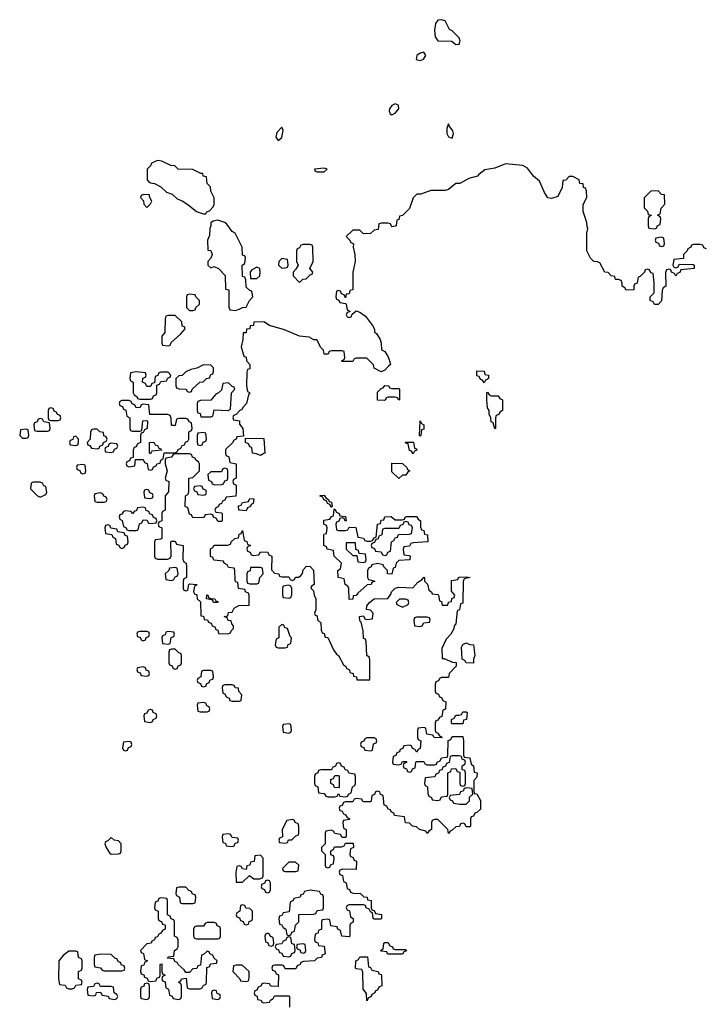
# Model space of a CAD drawing. Header units: inches. Extents: x 2672634 to 2765808, y 830487 to 941952.
# Tile 30 of 31: x 2685514 to 2689376, y 936406 to 941952. Entities that reach past the tile are written whole.
import ezdxf

# ---------------------------------------------------------------- set-up
doc = ezdxf.new("R2010")
doc.units = ezdxf.units.IN
doc.header["$MEASUREMENT"] = 0
doc.layers.add('C6983', color=7, linetype='Continuous')
doc.layers.add('C6984', color=7, linetype='Continuous')

msp = doc.modelspace()

# ---------------------------------------------------------------- linework, layer by layer
at = {"layer": 'C6983', "color": 6}
for points in [[(2686170, 939968), (2686138, 939962), (2686134, 939930), (2686138, 939918), (2686154, 939910), (2686154, 939850), (2686158, 939838), (2686174, 939830), (2686178, 939818), (2686190, 939814), (2686250, 939814), (2686262, 939818), (2686267.3, 939832.7), (2686282, 939838), (2686286, 939850), (2686286, 939894), (2686302, 939898), (2686310, 939914), (2686342, 939918), (2686347.3, 939932.7), (2686362, 939938), (2686366, 939950), (2686350, 939966), (2686310, 939966), (2686298, 939962), (2686292.7, 939947.3), (2686278, 939942), (2686274, 939906), (2686258, 939902), (2686250, 939886), (2686230, 939886), (2686222, 939902), (2686206, 939910), (2686207.3, 939932.7), (2686222, 939938), (2686226, 939950), (2686222, 939962)], [(2688130, 939906), (2688122, 939922), (2688110, 939926), (2688102, 939942), (2688090, 939946), (2688090, 939974), (2688130, 939971.3), (2688134, 939954), (2688154, 939950), (2688154, 939930), (2688138, 939922)], [(2686690, 939906), (2686658, 939902), (2686650, 939866), (2686634, 939850), (2686618, 939842), (2686591.3, 939808.7), (2686532.7, 939807.3), (2686518, 939802), (2686514, 939790), (2686514, 939750), (2686518, 939738), (2686530, 939734), (2686534, 939714), (2686590, 939714), (2686602, 939718), (2686610, 939754), (2686688.7, 939751.3), (2686702, 939758), (2686708, 939850), (2686726, 939870), (2686722, 939882), (2686710, 939886)], [(2687610, 939874), (2687650, 939874), (2687654, 939870), (2687654, 939810), (2687650, 939808), (2687642, 939822), (2687630, 939826), (2687590, 939826), (2687578, 939822), (2687574, 939810), (2687567.3, 939807.3), (2687530, 939808), (2687530, 939854), (2687550, 939874), (2687562, 939878), (2687570, 939892), (2687594, 939890), (2687598, 939878)], [(2688170, 939834), (2688210, 939834), (2688218, 939818), (2688234, 939810), (2688234, 939750), (2688218, 939742), (2688212.7, 939727.3), (2688198, 939722), (2688194, 939710), (2688194, 939650), (2688190, 939648), (2688182, 939682), (2688170, 939686), (2688168.7, 939708.7), (2688158, 939730), (2688158, 939750), (2688150, 939766), (2688146, 939810), (2688146, 939850), (2688150, 939854), (2688158, 939838)], [(2686130, 939806), (2686090, 939806), (2686078, 939802), (2686074, 939790), (2686078, 939778), (2686092.7, 939772.7), (2686098, 939758), (2686112.7, 939752.7), (2686118, 939718), (2686134, 939710), (2686134, 939650), (2686138, 939638), (2686150, 939634), (2686190, 939634), (2686202, 939638), (2686207.3, 939692.7), (2686230, 939694), (2686234, 939690), (2686232, 939650), (2686218, 939642), (2686210, 939626), (2686198, 939622), (2686194, 939610), (2686194, 939570), (2686178, 939562), (2686170, 939546), (2686158, 939542), (2686152.7, 939527.3), (2686154, 939486), (2686138, 939482), (2686132.7, 939467.3), (2686118, 939462), (2686114, 939450), (2686118, 939438), (2686130, 939434), (2686162, 939438), (2686166, 939474), (2686210, 939474), (2686218, 939458), (2686232.7, 939452.7), (2686238, 939418), (2686250, 939414), (2686262, 939418), (2686267.3, 939432.7), (2686282, 939438), (2686286, 939450), (2686306, 939454), (2686308.4, 939471.6), (2686322, 939478), (2686327.3, 939512.7), (2686387.3, 939512.7), (2686402, 939518), (2686406, 939530), (2686422, 939538), (2686430, 939554), (2686442, 939558), (2686447.3, 939572.7), (2686462, 939578), (2686466, 939590), (2686466, 939630), (2686482, 939638), (2686486, 939650), (2686482, 939682), (2686470, 939686), (2686462, 939702), (2686450, 939706), (2686410, 939706), (2686398, 939702), (2686390, 939666), (2686370, 939666), (2686367.3, 939707.3), (2686362, 939722), (2686348, 939728), (2686247.3, 939727.3), (2686242, 939782), (2686210, 939786), (2686198, 939782), (2686192.7, 939767.3), (2686170, 939766), (2686162, 939782), (2686147.3, 939787.3), (2686142, 939802)], [(2685690, 939766), (2685678, 939762), (2685674, 939750), (2685674, 939710), (2685678, 939698), (2685690, 939694), (2685730, 939694), (2685742, 939698), (2685746, 939710), (2685742, 939722), (2685727.3, 939727.3), (2685722, 939742), (2685707.3, 939747.3), (2685702, 939762)], [(2685630, 939706), (2685618, 939702), (2685612.7, 939687.3), (2685598, 939682), (2685594, 939670), (2685598, 939638), (2685610, 939634), (2685670, 939634), (2685682, 939638), (2685686, 939650), (2685682, 939682), (2685650, 939686), (2685642, 939702)], [(2687770, 939606), (2687766, 939610), (2687770, 939692), (2687778, 939678), (2687791.3, 939670), (2687790, 939646), (2687778, 939642), (2687774, 939610)], [(2685550, 939646), (2685518, 939642), (2685514, 939610), (2685530, 939594), (2685550, 939594), (2685562, 939598), (2685566, 939610), (2685562, 939642)], [(2685950, 939646), (2685930, 939646), (2685918, 939642), (2685912, 939628), (2685911.3, 939588.7), (2685894, 939570), (2685898, 939558), (2685910, 939554), (2685918, 939538), (2685950, 939534), (2685962, 939538), (2685966, 939550), (2685982, 939558), (2685986, 939570), (2686002, 939578), (2686006, 939590), (2686002, 939602), (2685988.4, 939608.4), (2685986, 939626), (2685966, 939630)], [(2686550, 939626), (2686518, 939622), (2686514, 939610), (2686514, 939570), (2686518, 939558), (2686530, 939554), (2686542, 939558), (2686547.3, 939572.7), (2686562, 939578), (2686566, 939590), (2686562, 939622)], [(2685830, 939606), (2685818, 939602), (2685812.7, 939587.3), (2685798, 939582), (2685794, 939570), (2685798, 939558), (2685830, 939554), (2685842, 939558), (2685846, 939570), (2685846, 939590)], [(2686030, 939566), (2686018, 939562), (2686012.7, 939547.3), (2685998, 939542), (2685994, 939530), (2685998, 939518), (2686030, 939514), (2686042, 939518), (2686047.3, 939532.7), (2686062, 939538), (2686066, 939550), (2686062, 939562)], [(2686250, 939506), (2686246, 939510), (2686246, 939570), (2686270, 939572), (2686278, 939558), (2686290, 939554), (2686298, 939538), (2686310, 939534), (2686312.7, 939527.3), (2686258, 939522)], [(2686870, 939498), (2686847.3, 939507.3), (2686826, 939510), (2686822, 939542), (2686810, 939546), (2686802, 939562), (2686786, 939570), (2686786, 939594), (2686890, 939592), (2686894, 939510), (2686890, 939508)], [(2687730, 939506), (2687722, 939522), (2687710, 939526), (2687702, 939562), (2687690, 939566), (2687687.3, 939572.7), (2687732.7, 939572.7), (2687738, 939538), (2687750, 939534), (2687752, 939528), (2687738, 939522)], [(2685870, 939446), (2685838, 939442), (2685834, 939430), (2685838, 939418), (2685852.7, 939412.7), (2685858, 939398), (2685870, 939394), (2685882, 939398), (2685886, 939410), (2685882, 939442)], [(2686670, 939426), (2686658, 939422), (2686650, 939406), (2686590, 939406), (2686574, 939390), (2686578, 939358), (2686594, 939350), (2686598, 939338), (2686612.7, 939332.7), (2686650, 939334), (2686662, 939338), (2686670, 939354), (2686682, 939358), (2686686, 939370), (2686686, 939410), (2686682, 939422)], [(2687650, 939368), (2687610, 939406), (2687610, 939454), (2687670, 939452), (2687694, 939430), (2687698, 939418), (2687712, 939410), (2687698, 939402), (2687690, 939386), (2687670, 939386)], [(2685630, 939346), (2685590, 939346), (2685578, 939342), (2685574, 939310), (2685614, 939270), (2685630, 939262), (2685662, 939278), (2685666, 939290), (2685662, 939322), (2685650, 939326), (2685642, 939342)], [(2686230, 939306), (2686218, 939302), (2686214, 939290), (2686218, 939258), (2686250, 939254), (2686262, 939258), (2686266, 939270), (2686262, 939282), (2686247.3, 939287.3), (2686242, 939302)], [(2686530, 939326), (2686498, 939322), (2686494, 939310), (2686498, 939298), (2686512.7, 939292.7), (2686518, 939278), (2686550, 939274), (2686562, 939278), (2686566, 939290), (2686562, 939302), (2686547.3, 939307.3), (2686542, 939322)], [(2685970, 939286), (2685938, 939282), (2685934, 939270), (2685938, 939238), (2685950, 939234), (2685990, 939234), (2686002, 939238), (2686006, 939250), (2686002, 939262), (2685987.3, 939267.3), (2685982, 939282)], [(2686790, 939186), (2686748.4, 939188.4), (2686747.3, 939212.7), (2686762, 939218), (2686768.4, 939231.6), (2686802, 939238), (2686810, 939254), (2686832.7, 939252.7), (2686830, 939226), (2686818, 939222), (2686814, 939210), (2686798, 939202)], [(2687270, 939206), (2687262, 939222), (2687247.3, 939227.3), (2687242, 939242), (2687227.3, 939247.3), (2687222, 939262), (2687207.3, 939267.3), (2687207.3, 939272.7), (2687230, 939274), (2687238, 939258), (2687254, 939250), (2687258, 939238), (2687270, 939234), (2687274, 939210)], [(2686210, 939206), (2686178, 939202), (2686172.7, 939187.3), (2686158, 939182), (2686150, 939168), (2686142, 939182), (2686110, 939186), (2686098, 939182), (2686090, 939166), (2686078, 939162), (2686074, 939150), (2686078, 939138), (2686091.6, 939131.6), (2686098, 939098), (2686114, 939090), (2686118, 939078), (2686130, 939074), (2686170, 939074), (2686182, 939078), (2686188.4, 939111.6), (2686202, 939118), (2686210, 939134), (2686232.7, 939132.7), (2686238, 939118), (2686250, 939114), (2686282, 939118), (2686286, 939130), (2686282, 939142), (2686267.3, 939147.3), (2686262, 939162), (2686247.3, 939167.3), (2686242, 939182), (2686227.3, 939187.3), (2686222, 939202)], [(2687347.3, 939127.3), (2687342, 939142), (2687330, 939146), (2687318, 939142), (2687312.7, 939127.3), (2687298, 939122), (2687294, 939110), (2687298, 939078), (2687310, 939074), (2687350, 939074), (2687362, 939078), (2687370, 939094), (2687408, 939092), (2687418, 939038), (2687451.6, 939031.6), (2687458, 939018), (2687470, 939014), (2687490, 939014), (2687502, 939018), (2687510, 939034), (2687522, 939038), (2687528.7, 939110), (2687546, 939114), (2687550, 939132), (2687566, 939134), (2687570, 939152), (2687607.3, 939152.7), (2687630, 939134), (2687670, 939134), (2687682, 939138), (2687686, 939150), (2687692.7, 939152.7), (2687750, 939154), (2687758, 939138), (2687772, 939130), (2687772.7, 939092.7), (2687778, 939078), (2687790, 939074), (2687794, 939054), (2687812, 939050), (2687814, 939010), (2687730, 939006), (2687718, 939002), (2687710, 938986), (2687678, 938982), (2687674, 938970), (2687678, 938938), (2687710, 938934), (2687714, 938930), (2687712, 938910), (2687650, 938906), (2687634, 938890), (2687630, 938866), (2687618, 938862), (2687610, 938829), (2687586, 938830), (2687586, 938850), (2687566, 938870), (2687562, 938882), (2687530, 938888), (2687498, 938882), (2687494, 938870), (2687478, 938862), (2687474, 938850), (2687474, 938810), (2687478, 938798), (2687514, 938790), (2687498, 938782), (2687494, 938770), (2687472, 938768), (2687418, 938722), (2687410, 938708.7), (2687392.7, 938707.3), (2687390, 938688), (2687370, 938686), (2687367.3, 938747.3), (2687362, 938762), (2687348, 938770), (2687342, 938802), (2687308, 938810), (2687306, 938850), (2687322, 938858), (2687326, 938890), (2687286, 938930), (2687282, 938962), (2687246, 938970), (2687242, 938982), (2687228, 938990), (2687227.3, 939047.3), (2687230, 939054), (2687242, 939058), (2687246, 939090), (2687242, 939102), (2687228, 939110), (2687227.3, 939132.7), (2687262, 939138), (2687270, 939154), (2687282, 939158), (2687286, 939194), (2687290, 939194), (2687298, 939178), (2687314, 939170), (2687318, 939158), (2687350, 939154), (2687354, 939130)], [(2687690, 939126), (2687678, 939122), (2687672.7, 939107.3), (2687658, 939102), (2687650, 939086), (2687570, 939086), (2687558, 939082), (2687554, 939050), (2687538, 939042), (2687532.7, 939027.3), (2687518, 939022), (2687512.7, 939007.3), (2687498, 939002), (2687494, 938990), (2687498, 938978), (2687512.7, 938972.7), (2687518, 938958), (2687550, 938954), (2687558, 938938), (2687570, 938934), (2687582, 938938), (2687587.3, 938952.7), (2687602, 938958), (2687608.4, 939011.6), (2687622, 939018), (2687630, 939034), (2687642, 939038), (2687647.3, 939052.7), (2687710, 939054), (2687722, 939058), (2687726, 939090), (2687722, 939102), (2687707.3, 939107.3), (2687702, 939122)], [(2686010, 939106), (2685998, 939102), (2685994, 939090), (2685998, 939058), (2686032.7, 939052.7), (2686038, 939038), (2686054, 939030), (2686058, 938998), (2686072.7, 938992.7), (2686078, 938978), (2686090, 938974), (2686102, 938978), (2686107.3, 938992.7), (2686122, 938998), (2686126, 939010), (2686122, 939042), (2686107.3, 939047.3), (2686102, 939062), (2686067.3, 939067.3), (2686062, 939082), (2686027.3, 939087.3), (2686022, 939102)], [(2687406, 939006), (2687354, 939006), (2687354, 938970), (2687390, 938934), (2687414, 938934), (2687418, 938898), (2687450, 938894), (2687462, 938898), (2687466, 938910), (2687462, 938942), (2687426, 938946), (2687422, 938962), (2687408, 938968)], [(2686390, 938866), (2686358, 938862), (2686354, 938850), (2686334, 938830), (2686338, 938798), (2686370, 938794), (2686382, 938798), (2686390, 938814), (2686402, 938818), (2686406, 938830), (2686402, 938862)], [(2686870, 938866), (2686814, 938866), (2686811.6, 938848.4), (2686798, 938842), (2686794, 938830), (2686794, 938790), (2686798, 938778), (2686810, 938774), (2686850, 938774), (2686862, 938778), (2686866, 938810), (2686886, 938830), (2686882, 938862)], [(2687030, 938766), (2686998, 938762), (2686994, 938750), (2686994, 938710), (2686998, 938698), (2687030, 938694), (2687042, 938698), (2687047.3, 938712.7), (2687047.3, 938747.3), (2687042, 938762)], [(2686630, 938668.7), (2686606, 938670), (2686602, 938682), (2686566, 938690), (2686567.3, 938712.7), (2686574, 938710), (2686578, 938698), (2686591.6, 938691.6), (2686614, 938690), (2686618, 938678), (2686630, 938674)], [(2687687.3, 938687.3), (2687652.7, 938687.3), (2687634, 938670), (2687638, 938658), (2687670, 938642), (2687702, 938658), (2687706, 938670), (2687702, 938682)], [(2687810, 938586), (2687750, 938586), (2687738, 938582), (2687734, 938570), (2687738, 938538), (2687770, 938534), (2687782, 938538), (2687790, 938554), (2687822, 938558), (2687826, 938570), (2687822, 938582)], [(2686990, 938546), (2686974, 938530), (2686974, 938470), (2686958, 938462), (2686954, 938430), (2686958, 938418), (2686970, 938414), (2687010, 938414), (2687022, 938418), (2687027.3, 938432.7), (2687042, 938438), (2687046, 938470), (2687038, 938478), (2687022, 938522), (2687007.3, 938527.3), (2687002, 938542)], [(2686230, 938506), (2686190, 938506), (2686178, 938502), (2686174, 938490), (2686178, 938478), (2686192.7, 938472.7), (2686198, 938458), (2686210, 938454), (2686222, 938458), (2686227.3, 938472.7), (2686242, 938478), (2686246, 938490), (2686242, 938502)], [(2686350, 938506), (2686338, 938502), (2686332.7, 938487.3), (2686318, 938482), (2686314, 938470), (2686318, 938438), (2686350, 938434), (2686362, 938438), (2686367.3, 938472.7), (2686382, 938478), (2686386, 938490), (2686382, 938502)], [(2686390, 938406), (2686370, 938406), (2686358, 938402), (2686354, 938390), (2686354, 938330), (2686358, 938318), (2686372.7, 938312.7), (2686378, 938298), (2686390, 938294), (2686402, 938298), (2686407.3, 938312.7), (2686422, 938318), (2686426, 938330), (2686426, 938370), (2686422, 938382), (2686410, 938386)], [(2688070, 938328), (2688028.9, 938328.9), (2688022, 938342), (2688006, 938350), (2688003.1, 938416.9), (2688010, 938432), (2688030, 938442), (2688050, 938432), (2688071, 938430), (2688078, 938370), (2688070.9, 938349.1)], [(2686210, 938306), (2686178, 938302), (2686174, 938290), (2686178, 938278), (2686192.7, 938272.7), (2686198, 938258), (2686230, 938254), (2686242, 938258), (2686246, 938270), (2686242, 938282), (2686227.3, 938287.3), (2686222, 938302)], [(2686590, 938286), (2686550, 938286), (2686538, 938282), (2686534, 938250), (2686518, 938242), (2686514, 938230), (2686518, 938218), (2686532.7, 938212.7), (2686538, 938198), (2686550, 938194), (2686562, 938198), (2686567.3, 938212.7), (2686582, 938218), (2686587.3, 938232.7), (2686602, 938238), (2686606, 938250), (2686602, 938282)], [(2686710, 938206), (2686670, 938206), (2686658, 938202), (2686654, 938190), (2686658, 938158), (2686670, 938154), (2686678, 938138), (2686694, 938130), (2686698, 938118), (2686710, 938114), (2686750, 938114), (2686762, 938118), (2686766, 938150), (2686748.4, 938168.4), (2686746, 938186), (2686728.4, 938188.4), (2686722, 938202)], [(2686550, 938106), (2686518, 938102), (2686514, 938090), (2686518, 938058), (2686530, 938054), (2686570, 938054), (2686582, 938058), (2686586, 938070), (2686582, 938082), (2686567.3, 938087.3), (2686562, 938102)], [(2686250, 938066), (2686238, 938062), (2686230, 938046), (2686218, 938042), (2686214, 938030), (2686218, 937998), (2686250, 937994), (2686262, 937998), (2686266, 938010), (2686282, 938018), (2686286, 938030), (2686282, 938042), (2686266, 938050), (2686262, 938062)], [(2687950, 937986), (2687946, 937990), (2687946, 938010), (2687962, 938018), (2687970, 938034), (2687990, 938034), (2688002, 938038), (2688010, 938054), (2688030, 938054), (2688034, 938050), (2688031.3, 938010), (2688014, 938006), (2688010, 937986)], [(2687030, 937986), (2686998, 937982), (2686994, 937970), (2686998, 937938), (2687030, 937934), (2687042, 937938), (2687046, 937950), (2687042, 937982)], [(2687510, 937906), (2687470, 937906), (2687458, 937902), (2687452.7, 937887.3), (2687438, 937882), (2687434, 937870), (2687438, 937858), (2687452.7, 937852.7), (2687458, 937838), (2687490, 937834), (2687502, 937838), (2687507.3, 937872.7), (2687522, 937878), (2687526, 937890), (2687522, 937902)], [(2686130, 937886), (2686098, 937882), (2686094, 937850), (2686098, 937838), (2686110, 937834), (2686122, 937838), (2686127.3, 937852.7), (2686142, 937858), (2686146, 937870), (2686142, 937882)], [(2687990, 937806), (2687950, 937806), (2687938, 937802), (2687932.7, 937767.3), (2687918, 937762), (2687912.7, 937747.3), (2687898, 937742), (2687892.7, 937727.3), (2687878, 937722), (2687872.7, 937707.3), (2687858, 937702), (2687852.7, 937687.3), (2687798, 937682), (2687794, 937650), (2687798, 937638), (2687811.6, 937631.6), (2687812.7, 937592.7), (2687818, 937578), (2687834, 937570), (2687838, 937558), (2687870, 937554), (2687882, 937558), (2687890, 937574), (2687922, 937578), (2687926, 937590), (2687926, 937710), (2687942, 937718), (2687947.3, 937732.7), (2687970, 937734), (2687978, 937718), (2687994, 937714), (2687994, 937650), (2687998, 937638), (2688010, 937634), (2688022, 937638), (2688026, 937650), (2688026, 937710), (2688022, 937722), (2688006, 937726), (2688006, 937750), (2688022, 937758), (2688026, 937770), (2688022, 937782), (2688007.3, 937787.3), (2688002, 937802)], [(2687310, 937766), (2687298, 937762), (2687292.7, 937747.3), (2687278, 937742), (2687270, 937726), (2687210, 937726), (2687198, 937722), (2687194, 937710), (2687178, 937702), (2687174, 937690), (2687174, 937650), (2687178, 937638), (2687194, 937630), (2687198, 937598), (2687230, 937594), (2687238, 937578), (2687250, 937574), (2687290, 937574), (2687302, 937578), (2687310, 937594), (2687318, 937578), (2687350, 937574), (2687362, 937578), (2687366, 937590), (2687382, 937598), (2687388.4, 937631.6), (2687402, 937638), (2687406, 937650), (2687406, 937690), (2687402, 937702), (2687367.3, 937707.3), (2687362, 937722), (2687347.3, 937727.3), (2687342, 937742), (2687327.3, 937747.3), (2687322, 937762)], [(2687310, 937626), (2687287.3, 937627.3), (2687282, 937642), (2687266, 937650), (2687267.3, 937672.7), (2687282, 937678), (2687290, 937694), (2687310, 937694), (2687314, 937690), (2687314, 937630)], [(2688030, 937626), (2688018, 937622), (2688012.7, 937607.3), (2687998, 937602), (2687991.6, 937588.4), (2687938, 937582), (2687934, 937570), (2687938, 937558), (2687952.7, 937552.7), (2687958, 937538), (2687992.7, 937532.7), (2688030, 937534), (2688047.3, 937552.7), (2688048, 937572), (2688066, 937590), (2688062, 937622)], [(2687050, 937446), (2687018, 937442), (2686992, 937390), (2686994, 937350), (2686978, 937342), (2686974, 937330), (2686978, 937318), (2687010, 937314), (2687022, 937318), (2687028, 937332), (2687047.3, 937332.7), (2687070, 937354), (2687082, 937358), (2687086, 937370), (2687086, 937410), (2687082, 937422), (2687066, 937430), (2687062, 937442)], [(2686690, 937366), (2686658, 937362), (2686654, 937350), (2686658, 937318), (2686672.7, 937312.7), (2686678, 937298), (2686710, 937294), (2686722, 937298), (2686727.3, 937312.7), (2686742, 937318), (2686746, 937330), (2686742, 937342), (2686710, 937346), (2686702, 937362)], [(2686030, 937346), (2686010, 937326), (2685998, 937322), (2685994, 937310), (2686002, 937290), (2686019.6, 937259.6), (2686030, 937252), (2686070, 937254), (2686082, 937258), (2686086, 937270), (2686086, 937310), (2686070, 937326), (2686046, 937330)], [(2686870, 937246), (2686838, 937242), (2686834, 937210), (2686814, 937206), (2686811.1, 937188.9), (2686794, 937186), (2686790, 937166), (2686768.4, 937168.4), (2686762, 937182), (2686750, 937186), (2686738, 937182), (2686731.6, 937148.4), (2686734, 937094), (2686770, 937094), (2686808, 937132), (2686832.7, 937112.7), (2686867.3, 937112.7), (2686882, 937118), (2686886, 937130), (2686886, 937230)], [(2687067.3, 937207.3), (2687030, 937206), (2686994, 937170), (2686998, 937158), (2687010, 937154), (2687070, 937154), (2687082, 937158), (2687086, 937190)], [(2686910, 937106), (2686898, 937102), (2686892.7, 937087.3), (2686878, 937082), (2686874, 937070), (2686878, 937058), (2686892.7, 937052.7), (2686898, 937038), (2686910, 937034), (2686922, 937038), (2686926, 937050), (2686926, 937090), (2686922, 937102)], [(2686450, 937066), (2686410, 937066), (2686398, 937062), (2686394, 937030), (2686398, 937018), (2686414, 937010), (2686418, 936978), (2686430, 936974), (2686490, 936974), (2686502, 936978), (2686506, 937010), (2686502, 937022), (2686487.3, 937027.3), (2686482, 937042), (2686467.3, 937047.3)], [(2687150, 937048), (2687118, 937042), (2687110, 937026), (2687098, 937022), (2687094, 937010), (2687058, 937002), (2687054, 936990), (2687038, 936982), (2687032.7, 936927.3), (2686998, 936922), (2686990, 936906), (2686978, 936902), (2686974, 936890), (2686978, 936858), (2686990, 936854), (2686998, 936838), (2687014, 936830), (2687018, 936798), (2687030, 936794), (2687042, 936798), (2687047.3, 936812.7), (2687062, 936818), (2687068.4, 936851.6), (2687086, 936870), (2687087.3, 936912.7), (2687170, 936914), (2687182, 936918), (2687190, 936934), (2687222, 936938), (2687226, 936950), (2687226, 937010), (2687222, 937022), (2687210, 937026), (2687202, 937042)], [(2686310, 937006), (2686298, 937002), (2686292.7, 936987.3), (2686278, 936982), (2686274, 936950), (2686278, 936938), (2686294, 936930), (2686294, 936890), (2686298, 936878), (2686312.7, 936872.7), (2686318, 936858), (2686332.7, 936852.7), (2686334, 936830), (2686318, 936822), (2686310, 936806), (2686298, 936802), (2686290, 936786), (2686278, 936782), (2686274, 936770), (2686258, 936762), (2686254, 936750), (2686230, 936746), (2686194, 936710), (2686198, 936698), (2686211.6, 936691.6), (2686218, 936658), (2686234, 936650), (2686218, 936642), (2686212.7, 936627.3), (2686198, 936622), (2686194, 936590), (2686198, 936578), (2686212.7, 936572.7), (2686218, 936558), (2686232.7, 936552.7), (2686238, 936538), (2686250, 936534), (2686282, 936538), (2686287.3, 936552.7), (2686302, 936558), (2686306, 936570), (2686306, 936630), (2686314, 936634), (2686314, 936590), (2686318, 936578), (2686334, 936570), (2686318, 936562), (2686314, 936550), (2686318, 936538), (2686332.7, 936532.7), (2686338, 936498), (2686351.6, 936491.6), (2686358, 936458), (2686372.7, 936452.7), (2686378, 936438), (2686410, 936434), (2686422, 936438), (2686426, 936450), (2686426, 936510), (2686422, 936522), (2686408, 936530), (2686422, 936538), (2686426, 936550), (2686452.7, 936552.7), (2686458, 936498), (2686470, 936494), (2686530, 936494), (2686542, 936498), (2686550, 936514), (2686562, 936518), (2686566, 936530), (2686567.3, 936612.7), (2686582, 936618), (2686590, 936634), (2686622, 936638), (2686626, 936650), (2686607.3, 936667.3), (2686602, 936682), (2686586, 936690), (2686582, 936702), (2686570, 936706), (2686550, 936686), (2686538, 936682), (2686532.7, 936627.3), (2686518, 936622), (2686511.6, 936608.4), (2686490, 936606), (2686470, 936586), (2686450, 936586), (2686440.4, 936600.4), (2686406, 936630), (2686402, 936642), (2686387.3, 936647.3), (2686382, 936662), (2686346, 936666), (2686350, 936674), (2686382, 936678), (2686386, 936710), (2686402, 936718), (2686406, 936730), (2686406, 936770), (2686402, 936782), (2686386, 936790), (2686386, 936870), (2686382, 936882), (2686367.3, 936887.3), (2686362, 936902), (2686346, 936910), (2686346, 936990), (2686342, 937002)], [(2686770, 936966), (2686758, 936962), (2686754, 936930), (2686738, 936922), (2686734, 936910), (2686738, 936898), (2686752.7, 936892.7), (2686758, 936878), (2686772.7, 936872.7), (2686778, 936858), (2686790, 936854), (2686802, 936858), (2686807.3, 936872.7), (2686822, 936878), (2686826, 936890), (2686826, 936930), (2686810, 936946), (2686787.3, 936947.3), (2686782, 936962)], [(2686610, 936866), (2686570, 936866), (2686558, 936862), (2686550, 936846), (2686510, 936846), (2686498, 936842), (2686494, 936830), (2686494, 936790), (2686498, 936778), (2686510, 936774), (2686630, 936774), (2686642, 936778), (2686646, 936790), (2686646, 936830), (2686642, 936842), (2686627.3, 936847.3), (2686622, 936862)], [(2686910, 936806), (2686898, 936802), (2686894, 936790), (2686898, 936758), (2686912.7, 936752.7), (2686918, 936738), (2686930, 936734), (2686942, 936738), (2686946, 936750), (2686942, 936782), (2686927.3, 936787.3), (2686922, 936802)], [(2687030, 936786), (2687018, 936782), (2687012.7, 936767.3), (2686998, 936762), (2686990, 936746), (2686958, 936742), (2686954, 936730), (2686958, 936718), (2686972.7, 936712.7), (2686978, 936698), (2686990, 936694), (2686998, 936678), (2687030, 936674), (2687042, 936678), (2687047.3, 936692.7), (2687062, 936698), (2687066, 936710), (2687062, 936742), (2687047.3, 936747.3), (2687042, 936782)], [(2687110, 936746), (2687078, 936742), (2687074, 936730), (2687078, 936718), (2687092.7, 936712.7), (2687098, 936698), (2687110, 936694), (2687122, 936698), (2687126, 936710), (2687122, 936742)], [(2687630, 936714), (2687690, 936714), (2687692.7, 936707.3), (2687678, 936702), (2687670, 936688), (2687592, 936688), (2687586, 936690), (2687582, 936702), (2687550, 936706), (2687546, 936710), (2687562, 936718), (2687566, 936750), (2687570, 936754), (2687590, 936754), (2687598, 936738), (2687614, 936730), (2687618, 936718)], [(2685830, 936706), (2685790, 936706), (2685759.6, 936680.4), (2685734, 936650), (2685732, 936550), (2685738, 936518), (2685770, 936514), (2685778, 936498), (2685790, 936494), (2685810, 936494), (2685822, 936498), (2685830, 936514), (2685862, 936518), (2685866, 936530), (2685862, 936542), (2685846, 936550), (2685846, 936590), (2685862, 936598), (2685866, 936610), (2685866, 936650), (2685862, 936662), (2685846, 936670), (2685842, 936702)], [(2685971.6, 936688.4), (2685938, 936682), (2685934, 936670), (2685934, 936630), (2685938, 936618), (2685970, 936612), (2685978, 936598), (2685990, 936594), (2686090, 936594), (2686102, 936598), (2686106, 936610), (2686102, 936622), (2686087.3, 936627.3), (2686082, 936642), (2686070, 936646), (2686062, 936662), (2686050, 936666), (2686030, 936686)], [(2686767.3, 936627.3), (2686732.7, 936627.3), (2686718, 936622), (2686714, 936590), (2686754, 936550), (2686758, 936538), (2686790, 936534), (2686802, 936538), (2686807.3, 936552.7), (2686806, 936590)], [(2687470, 936426), (2687467.3, 936467.3), (2687448.4, 936491.6), (2687447.3, 936587.3), (2687442, 936602), (2687410, 936606), (2687406, 936610), (2687408.4, 936651.6), (2687422, 936658), (2687430, 936674), (2687472.7, 936672.7), (2687478, 936618), (2687490, 936614), (2687498, 936598), (2687534, 936590), (2687538, 936578), (2687550, 936574), (2687552.7, 936567.3), (2687554, 936510), (2687538, 936502), (2687530, 936486), (2687518, 936482), (2687514, 936470), (2687498, 936462), (2687494, 936450), (2687478, 936442)], [(2685950, 936526), (2685938, 936522), (2685930, 936506), (2685898, 936502), (2685894, 936490), (2685898, 936458), (2685930, 936454), (2685942, 936458), (2685947.3, 936472.7), (2685970, 936474), (2685978, 936458), (2686012.7, 936452.7), (2686018, 936438), (2686050, 936434), (2686062, 936438), (2686066, 936450), (2686062, 936462), (2686046, 936470), (2686042, 936502), (2686030, 936506), (2685970, 936506), (2685962, 936522)], [(2686230, 936526), (2686218, 936522), (2686212.7, 936507.3), (2686198, 936502), (2686194, 936490), (2686194, 936450), (2686198, 936438), (2686230, 936434), (2686242, 936438), (2686246, 936450), (2686246, 936510), (2686242, 936522)], [(2686610, 936486), (2686598, 936482), (2686594, 936470), (2686598, 936438), (2686630, 936434), (2686642, 936438), (2686646, 936450), (2686642, 936462), (2686627.3, 936467.3), (2686622, 936482)]]:
    msp.add_lwpolyline(points, close=True, dxfattribs=at)
for points in [[(2686810.6, 940000), (2686810, 939986), (2686798, 939982), (2686792.7, 939967.3), (2686792, 939890), (2686798, 939858), (2686811.3, 939850), (2686802, 939838), (2686790.9, 939789.1), (2686772, 939770), (2686764.7, 939755.3), (2686754, 939750), (2686732.7, 939727.3), (2686718, 939722), (2686714, 939710), (2686718, 939698), (2686751.6, 939691.6), (2686752.7, 939672.7), (2686771.3, 939650), (2686774, 939606), (2686738, 939602), (2686734, 939590), (2686718, 939582), (2686714, 939570), (2686674, 939530), (2686674, 939510), (2686678, 939498), (2686692, 939490), (2686698, 939458), (2686734, 939450), (2686734, 939370), (2686718, 939362), (2686714, 939350), (2686718, 939338), (2686734, 939330), (2686734, 939290), (2686731.3, 939268.7), (2686678, 939262), (2686670, 939246), (2686658, 939242), (2686650, 939226), (2686638, 939222), (2686632.7, 939207.3), (2686618, 939202), (2686614, 939190), (2686618, 939178), (2686650, 939174), (2686654, 939170), (2686654, 939130), (2686650, 939126), (2686630, 939126), (2686622, 939142), (2686606, 939150), (2686602, 939162), (2686590, 939166), (2686558, 939162), (2686554, 939150), (2686547.3, 939147.3), (2686490, 939146), (2686482, 939162), (2686470, 939166), (2686462, 939202), (2686446, 939210), (2686448, 939270), (2686462, 939278), (2686467.3, 939292.7), (2686466, 939370), (2686490, 939374), (2686526, 939410), (2686526, 939450), (2686522, 939462), (2686506, 939470), (2686502, 939482), (2686487.3, 939487.3), (2686482, 939502), (2686470, 939506), (2686390, 939506), (2686378, 939502), (2686370, 939488), (2686338, 939482), (2686334, 939470), (2686334, 939450), (2686344.7, 939410), (2686334, 939370), (2686338, 939358), (2686354, 939350), (2686352.7, 939292.7), (2686334, 939270), (2686334, 939190), (2686318, 939182), (2686314, 939170), (2686314, 939130), (2686298, 939122), (2686294, 939110), (2686298, 939098), (2686314, 939090), (2686314, 939030), (2686310, 939026), (2686278, 939022), (2686274, 939010), (2686274, 938930), (2686278, 938918), (2686290, 938914), (2686347.3, 938912.7), (2686362, 938918), (2686367.3, 938932.7), (2686366, 939010), (2686370, 939014), (2686390, 939014), (2686398, 938998), (2686434, 938990), (2686432.7, 938912.7), (2686438, 938898), (2686451.6, 938891.6), (2686454, 938870), (2686454, 938810), (2686438, 938802), (2686434, 938790), (2686434, 938750), (2686438, 938738), (2686450, 938734), (2686462, 938738), (2686466, 938770), (2686470, 938774), (2686511.1, 938771.1), (2686510, 938766), (2686498, 938762), (2686494, 938730), (2686498, 938718), (2686512.7, 938712.7), (2686514, 938690), (2686532, 938672), (2686534, 938594), (2686550, 938592), (2686554, 938574), (2686571.6, 938571.6), (2686578, 938558), (2686592.7, 938552.7), (2686598, 938538), (2686612.7, 938532.7), (2686618, 938518), (2686630, 938514), (2686634, 938494), (2686687.3, 938492.7), (2686702, 938498), (2686706, 938510), (2686718, 938522), (2686718, 938538), (2686708.4, 938548.4), (2686706, 938566), (2686688.4, 938568.4), (2686682, 938582), (2686666, 938590), (2686686, 938594), (2686690, 938612), (2686710, 938614), (2686723.1, 938636.9), (2686748.4, 938651.6), (2686806, 938654), (2686806, 938710), (2686802, 938722), (2686786, 938730), (2686782, 938742), (2686747.3, 938747.3), (2686742, 938782), (2686730, 938786), (2686727.3, 938792.7), (2686726, 938850), (2686722, 938862), (2686690, 938866), (2686682, 938882), (2686666, 938890), (2686662, 938902), (2686607.3, 938907.3), (2686602, 938922), (2686588.4, 938928.4), (2686588.9, 938971.1), (2686602, 938978), (2686610, 938992), (2686687.3, 938992.7), (2686702, 938998), (2686706, 939010), (2686726, 939030), (2686746, 939034), (2686750, 939054), (2686762, 939058), (2686770, 939074), (2686778, 939018), (2686792.7, 939012.7), (2686798, 938998), (2686814, 938990), (2686798, 938982), (2686794, 938970), (2686798, 938958), (2686812.7, 938952.7), (2686818, 938938), (2686830, 938934), (2686862, 938938), (2686870, 938954), (2686912.7, 938952.7), (2686918, 938938), (2686934, 938930), (2686932.7, 938852.7), (2686950, 938834), (2686974, 938830), (2686978, 938818), (2686990, 938814), (2687030, 938814), (2687038, 938798), (2687050, 938794), (2687062, 938798), (2687068.4, 938811.6), (2687087.3, 938812.7), (2687098, 938822), (2687107.3, 938832.7), (2687110, 938854), (2687130, 938874), (2687150, 938871.3), (2687170, 938852), (2687172, 938770), (2687158, 938762), (2687154, 938750), (2687170, 938734), (2687172, 938710), (2687182, 938690), (2687182, 938630), (2687174, 938610), (2687178, 938598), (2687190, 938594), (2687191.6, 938571.6), (2687210, 938554), (2687212.7, 938512.7), (2687218, 938498), (2687230, 938494), (2687234, 938474), (2687250, 938472), (2687282, 938402), (2687298, 938378), (2687310.8, 938370), (2687338, 938318), (2687350, 938311.3), (2687356.9, 938296.9), (2687372, 938290), (2687374, 938274), (2687392, 938270), (2687394, 938254), (2687412, 938250), (2687414, 938234), (2687486, 938234), (2687487.3, 938347.3), (2687482, 938362), (2687468.7, 938370), (2687466, 938450), (2687462, 938462), (2687450, 938466), (2687448.7, 938510), (2687438, 938558), (2687430, 938566), (2687428, 938590), (2687450, 938594), (2687458, 938578), (2687470, 938574), (2687502, 938578), (2687506, 938610), (2687490, 938626), (2687468, 938630), (2687468.7, 938650), (2687484, 938670), (2687510, 938690.6), (2687588, 938692), (2687604.7, 938715.3), (2687609.2, 938730), (2687630, 938750.7), (2687650, 938756.3), (2687728.4, 938751.6), (2687756.4, 938783.6), (2687782, 938798), (2687790, 938811.3), (2687794, 938810), (2687794, 938790), (2687811.6, 938771.6), (2687818, 938738), (2687834, 938730), (2687838, 938718), (2687870, 938714), (2687874, 938710), (2687878, 938678), (2687890, 938674), (2687894, 938654), (2687926, 938654), (2687928.7, 938671.3), (2687946, 938674), (2687948.4, 938691.6), (2687962, 938698), (2687966, 938710), (2687947.3, 938732.7), (2687947.3, 938792.7), (2687982, 938798), (2687986, 938810), (2687991.6, 938811.6), (2688030, 938814), (2688051, 938810), (2688018, 938802), (2688012.7, 938787.3), (2688010, 938666), (2687998, 938662), (2687991.6, 938628.4), (2687978, 938622), (2687971.1, 938548.9), (2687962, 938538), (2687959.6, 938520.4), (2687942, 938490), (2687916.9, 938463.1), (2687892, 938410), (2687894, 938354), (2687906, 938354), (2687952.7, 938332.7), (2687972, 938332), (2687972, 938310), (2687934, 938270), (2687930, 938246), (2687890, 938246), (2687878, 938242), (2687872.7, 938227.3), (2687858, 938222), (2687854, 938210), (2687854, 938170), (2687858, 938158), (2687872.7, 938152.7), (2687878, 938138), (2687890, 938134), (2687898, 938118), (2687914, 938110), (2687912, 938068), (2687898, 938062), (2687892.7, 938027.3), (2687878, 938022), (2687870, 938006), (2687858, 938002), (2687854, 937990), (2687854, 937950), (2687858, 937938), (2687870, 937934), (2687878, 937918), (2687894, 937910), (2687890, 937906), (2687848.4, 937908.4), (2687842, 937922), (2687807.3, 937927.3), (2687802, 937962), (2687790, 937966), (2687758, 937962), (2687754, 937950), (2687754, 937910), (2687758, 937898), (2687774, 937890), (2687770, 937846), (2687758, 937842), (2687750, 937826), (2687742, 937842), (2687727.3, 937847.3), (2687722, 937862), (2687710, 937866), (2687678, 937862), (2687672.7, 937847.3), (2687658, 937842), (2687652.7, 937827.3), (2687638, 937822), (2687632.7, 937807.3), (2687618, 937802), (2687614, 937770), (2687618, 937758), (2687650, 937754), (2687662, 937758), (2687670, 937774), (2687692.7, 937772.7), (2687692.7, 937767.3), (2687678, 937762), (2687674, 937750), (2687678, 937738), (2687692.7, 937732.7), (2687698, 937718), (2687710, 937714), (2687722, 937718), (2687727.3, 937732.7), (2687742, 937738), (2687746, 937770), (2687750, 937774), (2687790, 937774), (2687798, 937758), (2687810, 937754), (2687850, 937754), (2687862, 937758), (2687866, 937770), (2687882, 937778), (2687890, 937794), (2687922, 937798), (2687926, 937810), (2687927.3, 937892.7), (2687942, 937898), (2687950, 937914), (2688010, 937914), (2688014, 937890), (2688014, 937810), (2688018, 937798), (2688050, 937794), (2688058, 937758), (2688071.3, 937750), (2688074, 937714), (2688090.5, 937710.5), (2688090, 937686), (2688072.7, 937667.3), (2688072, 937610), (2688074, 937594), (2688090, 937592), (2688110, 937554), (2688110, 937506), (2688090, 937486), (2688078, 937482), (2688070, 937466), (2688058, 937462), (2688054, 937450), (2688054, 937410), (2688050, 937406), (2688030, 937406), (2688022, 937422), (2688010, 937426), (2687998, 937422), (2687991.6, 937408.4), (2687970, 937406), (2687950, 937386), (2687938, 937382), (2687930, 937368), (2687926, 937390), (2687870, 937446), (2687850, 937446), (2687838, 937442), (2687834, 937430), (2687834, 937390), (2687818, 937382), (2687810, 937368.7), (2687802, 937382), (2687766, 937390), (2687750, 937406), (2687726, 937410), (2687710, 937426), (2687687.3, 937427.3), (2687682, 937462), (2687626, 937470), (2687622, 937482), (2687606, 937490), (2687602, 937502), (2687590, 937506), (2687582, 937522), (2687567.3, 937527.3), (2687562, 937582), (2687547.3, 937587.3), (2687542, 937602), (2687530, 937606), (2687518, 937602), (2687512.7, 937587.3), (2687498, 937582), (2687494, 937550), (2687490, 937546), (2687452.7, 937547.3), (2687446, 937550), (2687442, 937562), (2687410, 937566), (2687398, 937562), (2687390, 937546), (2687350, 937546), (2687338, 937542), (2687330, 937526), (2687318, 937522), (2687314, 937510), (2687318, 937498), (2687330, 937494), (2687338, 937478), (2687350, 937474), (2687358, 937458), (2687374, 937450), (2687370, 937446), (2687338, 937442), (2687334, 937430), (2687338, 937398), (2687354, 937390), (2687354, 937350), (2687350, 937346), (2687330, 937346), (2687322, 937362), (2687288.4, 937368.4), (2687282, 937382), (2687270, 937386), (2687238, 937382), (2687234, 937370), (2687234, 937310), (2687214, 937290), (2687214, 937270), (2687234, 937250), (2687234, 937190), (2687238, 937178), (2687250, 937174), (2687262, 937178), (2687267.3, 937192.7), (2687282, 937198), (2687286, 937230), (2687282, 937242), (2687267.3, 937247.3), (2687266, 937270), (2687282, 937278), (2687287.3, 937292.7), (2687327.3, 937292.7), (2687342, 937298), (2687350, 937314), (2687392.7, 937312.7), (2687394, 937290), (2687378, 937282), (2687374, 937250), (2687378, 937238), (2687390, 937234), (2687398, 937218), (2687411.3, 937211.3), (2687410, 937166), (2687332.7, 937167.3), (2687318, 937162), (2687314, 937150), (2687318, 937138), (2687331.6, 937131.6), (2687338, 937098), (2687354, 937090), (2687358, 937058), (2687372.7, 937052.7), (2687378, 937038), (2687392.7, 937032.7), (2687434, 937030), (2687452, 937012), (2687472, 937010), (2687474, 936994), (2687494, 936990), (2687494, 936950), (2687498, 936938), (2687510, 936934), (2687518, 936918), (2687552.7, 936912.7), (2687552, 936890), (2687550, 936886), (2687510, 936886), (2687506, 936890), (2687502, 936922), (2687490, 936926), (2687482, 936942), (2687466, 936950), (2687462, 936962), (2687450, 936966), (2687370, 936966), (2687358, 936962), (2687354, 936950), (2687358, 936938), (2687372.7, 936932.7), (2687378, 936898), (2687392, 936890), (2687391.6, 936868.4), (2687378, 936862), (2687374, 936850), (2687374, 936790), (2687370, 936786), (2687328.9, 936788.9), (2687322, 936822), (2687306, 936830), (2687302, 936842), (2687267.3, 936847.3), (2687262, 936882), (2687250, 936886), (2687218, 936882), (2687214, 936870), (2687214, 936830), (2687198, 936822), (2687192.7, 936807.3), (2687178, 936802), (2687174, 936770), (2687178, 936758), (2687192.7, 936752.7), (2687198, 936738), (2687230, 936734), (2687234, 936690), (2687218, 936682), (2687214, 936670), (2687190, 936666), (2687174, 936650), (2687112.7, 936647.3), (2687098, 936642), (2687094, 936630), (2687078, 936622), (2687070, 936606), (2687010, 936606), (2687002, 936622), (2686990, 936626), (2686950, 936626), (2686938, 936622), (2686934, 936610), (2686938, 936598), (2686952.7, 936592.7), (2686958, 936578), (2686972, 936572), (2686970, 936506), (2686932.7, 936507.3), (2686926, 936510), (2686922, 936522), (2686890, 936526), (2686878, 936522), (2686874, 936510), (2686858, 936502), (2686850, 936486), (2686838, 936482), (2686834, 936470), (2686838, 936458), (2686851.6, 936451.6), (2686854, 936434), (2686874, 936430), (2686878, 936418), (2686890, 936414), (2686922, 936418), (2686926, 936430), (2686942, 936438), (2686950, 936454), (2687030, 936454), (2687034, 936450), (2687034, 936390)], [(2686533.8, 940000), (2686511.1, 939988.9), (2686478, 939982), (2686450, 939968), (2686430, 939948), (2686410, 939946), (2686394, 939930), (2686394, 939890), (2686398, 939878), (2686412.7, 939872.7), (2686451.1, 939871.1), (2686458, 939858), (2686470, 939854), (2686482, 939858), (2686486, 939870), (2686529.1, 939910.9), (2686548, 939912), (2686566, 939930), (2686586, 939934), (2686588.4, 939951.6), (2686602, 939958), (2686606, 939970), (2686606, 939990), (2686596, 940000)], [(2687592, 940000), (2687570, 939978), (2687550, 939968), (2687510, 939988.7), (2687508.8, 940000)]]:
    msp.add_lwpolyline(points, dxfattribs=at)
at = {"layer": 'C6984', "color": 6}
for points in [[(2687890, 941951.8), (2687870, 941949.2), (2687856.3, 941930), (2687850.8, 941890.8), (2687855.3, 941855.3), (2687870, 941832), (2687948.4, 941831.6), (2687970, 941812), (2687990, 941814), (2687995.3, 941830), (2687988.7, 941850), (2687950, 941888.7), (2687936, 941896), (2687910, 941945.2)], [(2687790, 941768), (2687770, 941764), (2687751.3, 941750), (2687748, 941728), (2687770, 941721), (2687788, 941730), (2687802, 941750)], [(2687630, 941478), (2687610, 941469), (2687597.3, 941450), (2687596, 941436), (2687601.4, 941421.4), (2687610, 941416), (2687630, 941424.7), (2687649.2, 941450), (2687648.7, 941470)], [(2686990, 941346), (2686963, 941317), (2686957.3, 941290), (2686970, 941271), (2686990, 941287.3), (2686998, 941330)], [(2687930, 941366), (2687919.6, 941340.4), (2687921, 941310), (2687930, 941292), (2687950, 941284.7), (2687957.2, 941310), (2687953.6, 941326.4), (2687933.2, 941353.2)], [(2686290, 941158), (2686256.9, 941143.1), (2686250, 941128), (2686232, 941110), (2686232, 941050), (2686239.6, 941039.6), (2686250, 941032), (2686274, 941030), (2686310, 941011.3), (2686340.7, 940980.7), (2686372, 940970), (2686402, 940942), (2686430, 940930.8), (2686462, 940910), (2686510, 940871), (2686550, 940858), (2686562, 940858), (2686568, 940870), (2686584, 940876), (2686603.1, 940896.9), (2686608.9, 940911.1), (2686608.9, 940948.9), (2686590, 940986), (2686588.7, 941010), (2686569.2, 941030), (2686566, 941066), (2686548, 941070), (2686546, 941086), (2686534, 941086), (2686488.7, 941108.7), (2686406, 941110), (2686388, 941128), (2686366, 941130), (2686314.6, 941154.6)], [(2687230, 941115.3), (2687174, 941110), (2687178, 941098), (2687190, 941094), (2687230, 941094), (2687246, 941110)], [(2686212.7, 940967.3), (2686198, 940962), (2686194, 940950), (2686211.6, 940931.6), (2686212.7, 940912.7), (2686230, 940894), (2686250, 940914), (2686258, 940930), (2686246, 940954), (2686246, 940966)], [(2689110, 940988), (2689070, 940986), (2689031.6, 940948.4), (2689032.7, 940892.7), (2689050, 940874), (2689054, 940854), (2689074, 940850), (2689058, 940842), (2689054, 940830), (2689054, 940790), (2689058, 940778), (2689090, 940774), (2689102, 940778), (2689107.3, 940792.7), (2689122, 940798), (2689126, 940830), (2689122, 940842), (2689106, 940850), (2689122, 940858), (2689128, 940890), (2689147.3, 940912.7), (2689146, 940966), (2689130, 940968)], [(2686630, 940822), (2686603.6, 940816.4), (2686591.6, 940808.4), (2686591.6, 940791.6), (2686584.7, 940775.3), (2686583.6, 940736.4), (2686572, 940710), (2686574, 940654), (2686590, 940652), (2686598, 940630), (2686591.6, 940608.4), (2686574, 940590), (2686574, 940570), (2686590, 940554), (2686610, 940562), (2686634, 940550), (2686670.9, 940510.9), (2686674, 940434), (2686691.3, 940430), (2686692.7, 940332.7), (2686698, 940318), (2686730, 940314), (2686750, 940322), (2686769.1, 940330.9), (2686790, 940332), (2686809, 940371), (2686828, 940390), (2686822, 940422), (2686810, 940426), (2686790, 940446), (2686787.3, 940487.3), (2686782, 940502), (2686770, 940506), (2686769.1, 940509.1), (2686768, 940570), (2686782, 940578), (2686786, 940610), (2686782, 940622), (2686770, 940626), (2686768, 940670), (2686728.7, 940748.7), (2686710, 940758), (2686680.4, 940800.4), (2686669, 940809)], [(2687150, 940686), (2687110, 940686), (2687098, 940682), (2687090, 940666), (2687078, 940662), (2687072.7, 940647.3), (2687074, 940590), (2687082, 940570), (2687070, 940546), (2687054, 940530), (2687054, 940510), (2687090, 940472), (2687109, 940491), (2687128, 940492), (2687150, 940514), (2687162, 940518), (2687166, 940530), (2687148, 940550), (2687168, 940590), (2687166, 940670), (2687162, 940682)], [(2689130, 940726), (2689098, 940722), (2689094, 940710), (2689098, 940698), (2689112.7, 940692.7), (2689118, 940678), (2689130, 940674), (2689142, 940678), (2689146, 940690), (2689142, 940722)], [(2686990, 940606), (2686974, 940590), (2686972, 940570), (2686990, 940552), (2687010, 940554), (2687022, 940558), (2687026, 940570), (2687022, 940602)], [(2686850, 940558), (2686819.6, 940540.4), (2686812, 940530), (2686814, 940494), (2686850, 940494), (2686866, 940510), (2686868, 940530), (2686866, 940550)], [(2686470, 940406), (2686458, 940402), (2686454, 940390), (2686454, 940330), (2686470, 940314), (2686490, 940314), (2686502, 940318), (2686506, 940330), (2686526, 940350), (2686526, 940370), (2686506, 940390), (2686502, 940402)], [(2686390, 940286), (2686350, 940286), (2686338, 940282), (2686332.7, 940267.3), (2686332, 940190), (2686314, 940170), (2686314, 940130), (2686318, 940118), (2686350, 940114), (2686362, 940118), (2686367.3, 940132.7), (2686420.4, 940179.6), (2686446, 940210), (2686442, 940222), (2686430, 940226), (2686428, 940250)]]:
    msp.add_lwpolyline(points, close=True, dxfattribs=at)
for points in [[(2689382, 940662), (2689367.3, 940667.3), (2689362, 940682), (2689350, 940686), (2689310, 940686), (2689298, 940682), (2689294, 940670), (2689278, 940662), (2689274, 940650), (2689254, 940630), (2689252.7, 940607.3), (2689198, 940602), (2689194, 940570), (2689198, 940558), (2689210, 940554), (2689222, 940558), (2689230, 940574), (2689307.3, 940572.7), (2689314, 940570), (2689314, 940550), (2689238, 940542), (2689232.7, 940527.3), (2689218, 940522), (2689210, 940508), (2689202, 940522), (2689186, 940530), (2689182, 940542), (2689170, 940546), (2689158, 940542), (2689152.7, 940527.3), (2689154, 940450), (2689138, 940442), (2689132.7, 940427.3), (2689130, 940368), (2689110, 940348), (2689090, 940348), (2689082, 940362), (2689066, 940370), (2689066, 940390), (2689087.3, 940412.7), (2689088, 940470), (2689082, 940522), (2689070, 940526), (2689062, 940542), (2689050, 940546), (2689038, 940542), (2689034, 940530), (2689010, 940506), (2688998, 940502), (2688991.6, 940468.4), (2688978, 940462), (2688974, 940450), (2688974, 940430), (2688930.9, 940429.1), (2688922, 940442), (2688908.7, 940450), (2688908, 940468), (2688902, 940482), (2688888, 940488), (2688870, 940488.7), (2688866, 940506), (2688846, 940510), (2688828.4, 940528.4), (2688810, 940529), (2688782, 940582), (2688768.4, 940588.4), (2688748, 940590), (2688730, 940608), (2688709.3, 940650), (2688709.5, 940750), (2688715.3, 940775.3), (2688710, 940786), (2688709, 940810), (2688688.7, 940871.3), (2688688.7, 940910), (2688708, 940950), (2688707.3, 940987.3), (2688702, 941002), (2688690, 941006), (2688687.3, 941027.3), (2688668.7, 941030), (2688666, 941050), (2688630, 941068), (2688610, 941068), (2688590, 941048), (2688574, 941046), (2688570, 941006), (2688544.7, 940955.3), (2688510, 940945.2), (2688490, 940949), (2688470, 940978), (2688442, 941042), (2688409.2, 941070), (2688375.1, 941115.1), (2688348, 941130), (2688250, 941140.5), (2688190, 941115.6), (2688134.4, 941105.6), (2688099.6, 941080.4), (2688092, 941070), (2688043.6, 941056.4), (2687994, 941030), (2687970.9, 941029.1), (2687930, 940995.3), (2687910, 940989.2), (2687830.8, 940989.2), (2687774, 940970), (2687751.1, 940968.9), (2687731.1, 940948.9), (2687710, 940888), (2687670, 940848), (2687654, 940846), (2687650, 940826), (2687638, 940822), (2687634, 940790), (2687630, 940788), (2687610, 940786), (2687602, 940802), (2687590, 940806), (2687550, 940806), (2687538, 940802), (2687534, 940770), (2687510, 940766), (2687490, 940748), (2687450, 940746), (2687430, 940766), (2687390, 940766), (2687354, 940730), (2687374, 940710), (2687378, 940698), (2687394, 940690), (2687392, 940670), (2687402, 940630), (2687404.7, 940590), (2687391, 940530), (2687391, 940430), (2687374, 940426), (2687370, 940408), (2687354, 940406), (2687350, 940386), (2687342, 940402), (2687327.3, 940407.3), (2687322, 940422), (2687310, 940426), (2687298, 940422), (2687294, 940390), (2687298, 940378), (2687312.7, 940372.7), (2687318, 940358), (2687350, 940354), (2687354, 940350), (2687358, 940318), (2687374, 940310), (2687374, 940306), (2687358, 940302), (2687354, 940290), (2687358, 940278), (2687370, 940274), (2687382, 940278), (2687386, 940294), (2687410, 940312), (2687430, 940304.7), (2687461.4, 940281.4), (2687502, 940230), (2687512, 940208), (2687512, 940192), (2687523.6, 940183.6), (2687544.7, 940150), (2687551, 940129), (2687552, 940092), (2687570, 940082), (2687590, 940052), (2687598, 940030), (2687602, 940010), (2687592, 940000)], [(2687508.8, 940000), (2687508, 940008), (2687470, 940046), (2687410, 940046), (2687398, 940042), (2687390, 940026), (2687330, 940026), (2687326, 940030), (2687342, 940038), (2687346, 940050), (2687342, 940082), (2687330, 940086), (2687270, 940086), (2687258, 940082), (2687251.6, 940068.4), (2687230, 940068), (2687226, 940090), (2687210, 940106), (2687188.7, 940148.7), (2687171.3, 940148.7), (2687144, 940164), (2687090, 940169.4), (2687005.6, 940205.6), (2686922, 940230), (2686890, 940249.2), (2686832.7, 940247.3), (2686831.3, 940230), (2686812.7, 940227.3), (2686811.3, 940210), (2686792, 940208), (2686790, 940188.7), (2686772.7, 940187.3), (2686770.7, 940150.7), (2686761, 940110), (2686776.9, 940056.9), (2686790, 940051), (2686791, 940031), (2686811, 940010), (2686810.6, 940000)], [(2686596, 940000), (2686590, 940006), (2686550, 940008), (2686533.8, 940000)]]:
    msp.add_lwpolyline(points, dxfattribs=at)

doc.saveas('drawing.dxf')
